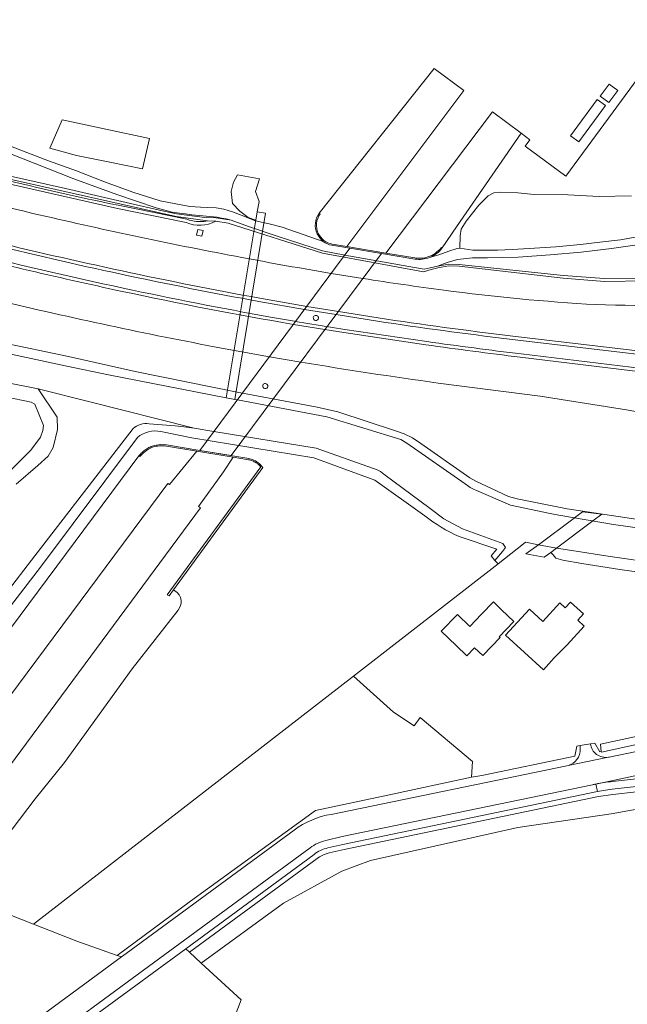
# Model space of a CAD drawing. Header units: metres. Extents: x 93008 to 98406, y 448779 to 454332.
# Tile 131 of 136: x 96349 to 96528, y 451440 to 451730. Entities that reach past the tile are written whole.
import ezdxf

# ---------------------------------------------------------------- set-up
doc = ezdxf.new("R2010")
doc.units = ezdxf.units.M
doc.header["$MEASUREMENT"] = 0
for name, color, linetype, lineweight, true_color in [('B-RO-GR-BEPLANTING_CULTUUR_VASTE PLANTENVAK-V', 7, 'Continuous', 18, 0xa5a552), ('B-RO-GR-BOUWLAND-V', 7, 'Continuous', 18, 0x28a500), ('B-RO-GR-GRAS-V', 7, 'Continuous', 18, 0x67a552), ('B-RO-GR-GROENVOORZIENING-V', 7, 'Continuous', 18, 0x67a552), ('B-RO-IE-TERREINAFSCHEIDING_KUNSTMATIG_MUUR-V', 7, 'Continuous', 18, 0xb7b7b7), ('B-RO-KW-KUNSTWERK_DEK-V', 7, 'Continuous', 18, 0xb7b7b7), ('B-RO-KW-KUNSTWERK_DUIKER-V', 7, 'Continuous', 18, 0xb7b7b7), ('B-RO-KW-KUNSTWERK_PIJLER-V', 7, 'Continuous', 18, 0xb7b7b7), ('B-RO-OG-BEBOUWING-V', 7, 'Continuous', 18, 0xdc7869), ('B-RO-OG-TERREIN_CULTUURSCHEIDING-V', 7, 'Continuous', 18, 0x28c846), ('B-RO-OG-TERREIN_ERF-V', 7, 'Continuous', 18, 0x28c846), ('B-RO-OG-WATER-V', 7, 'Continuous', 18, 0xafcde1), ('B-RO-OG-WATER_GREPPEL-V', 7, 'Continuous', 18, 0xafcde1), ('B-RO-OG-WATER_SLOOT-V', 7, 'Continuous', 18, 0xafcde1), ('B-RO-VH-VERHARDING_GESLOTEN-V', 7, 'Continuous', 18, 0xcdcdcd), ('B-RO-VH-VERHARDING_HALFVERHARDING_GRIND-V', 7, 'Continuous', 18, 0xd7aa8c), ('B-RO-VH-VERHARDING_HALFVERHARDING_SCHELP-V', 7, 'Continuous', 18, 0xd7aa8c), ('B-RO-VH-VERHARDING_TEGEL-V', 7, 'Continuous', 18, 0xcdcdcd)]:
    doc.layers.add(name, color=color, linetype=linetype, lineweight=lineweight, true_color=true_color)
doc.layers.add('B-RO-VH-VERHARDING_ASFALT-PRIM-V', color=11, linetype='Continuous', lineweight=18)

msp = doc.modelspace()

# ---------------------------------------------------------------- linework, layer by layer
at = {"layer": 'B-RO-GR-BEPLANTING_CULTUUR_VASTE PLANTENVAK-V'}
msp.add_lwpolyline([(96387.228, 451695.303), (96361.551, 451700.78), (96357.876, 451692.394), (96365.803, 451690.307), (96375.567, 451688.297), (96385.256, 451686.305)], close=True, dxfattribs=at)
for points in [[(96533.547, 451653.967), (96521.345, 451654.061), (96509.129, 451654.927), (96478.5, 451658.167), (96475.467, 451658.233), (96472.086, 451657.728), (96469.968, 451657.161), (96468.188, 451656.789), (96465.316, 451657.251), (96444.806, 451660.971), (96438.195, 451662.17), (96425.484, 451666.372), (96416.462, 451669.37), (96411.285, 451671.26), (96406.916, 451671.885), (96403.578, 451672.013), (96395.25, 451673.081), (96391.519, 451673.898), (96380.436, 451676.41), (96362.515, 451680.585), (96344.555, 451684.578)], [(96344.386, 451683.662), (96395.136, 451672.298), (96404.327, 451670.988), (96406.776, 451670.895), (96410.415, 451670.38), (96438.203, 451661.537), (96467.993, 451656.062), (96470.285, 451656.722), (96472.175, 451657.216), (96475.458, 451657.791), (96478.49, 451657.675), (96509.092, 451654.117), (96521.289, 451653.176), (96533.547, 451653.331)]]:
    msp.add_lwpolyline(points, dxfattribs=at)
at = {"layer": 'B-RO-GR-BOUWLAND-V'}
msp.add_lwpolyline([(96758.942, 451374.961), (96764.418, 451441.798), (96749.765, 451441.798), (96713.076, 451446.972), (96656.631, 451456.85), (96643.174, 451462.473), (96630.078, 451469.616), (96618.965, 451476.363), (96594.543, 451494.01), (96587.612, 451497.53), (96568.959, 451500.043), (96552.819, 451500.705), (96539.061, 451499.25), (96523.318, 451496.472), (96495.801, 451492.37), (96452.41, 451482.713), (96443.943, 451479.538), (96426.745, 451470.146), (96402.515, 451452.497), (96414.265, 451441.641), (96395.535, 451393.029)], dxfattribs=at)
at = {"layer": 'B-RO-GR-GRAS-V'}
msp.add_lwpolyline([(96365.837, 451458.94), (96377.786, 451454.762), (96399.393, 451470.736), (96436.199, 451497.44), (96457.526, 451501.91), (96482.096, 451507.268), (96482.462, 451511.858), (96467.007, 451524.811), (96465.247, 451522.298), (96459.17, 451526.411), (96447.326, 451537.002), (96353.096, 451463.902)], close=True, dxfattribs=at)
at = {"layer": 'B-RO-GR-GROENVOORZIENING-V'}
msp.add_lwpolyline([(96558.571, 451506.066), (96523.738, 451502.161), (96519.523, 451501.512), (96444.579, 451485.951), (96440.219, 451484.96), (96438.698, 451484.468), (96437.31, 451483.734), (96436.626, 451483.25), (96399.08, 451455.672), (96402.515, 451452.497), (96426.745, 451470.146), (96443.943, 451479.538), (96452.41, 451482.713), (96495.801, 451492.37), (96523.318, 451496.472), (96539.061, 451499.25)], dxfattribs=at)
at = {"layer": 'B-RO-IE-TERREINAFSCHEIDING_KUNSTMATIG_MUUR-V'}
for points in [[(96437.561, 451673.12), (96437.27, 451673.32, 0.2740923), (96436.686, 451667.198, 0.1192752), (96438.455, 451664.993, 0.1188829), (96441.034, 451663.835), (96446.286, 451662.964), (96455.632, 451661.413), (96465.447, 451659.785, 0.1313318), (96469.773, 451660.247, 0.1403933), (96473.477, 451663.039), (96473.254, 451663.188, -0.1511699), (96469.273, 451660.405, -0.117237), (96465.478, 451660.114), (96456.86, 451661.553), (96445.435, 451663.462), (96441.109, 451664.184, -0.2421908), (96436.995, 451667.32, -0.277601)], [(96384.18, 451601.826), (96384.462, 451601.618, -0.0826935), (96386.41, 451603.455, -0.0832327), (96388.85, 451604.558, -0.0539778), (96390.554, 451604.82, -0.0534377), (96392.275, 451604.716), (96401.244, 451603.212), (96411.885, 451601.428), (96416.399, 451600.671, -0.0534943), (96417.58, 451600.366, -0.0531911), (96418.669, 451599.818, -0.040872), (96419.407, 451599.253, -0.0403526), (96420.044, 451598.577), (96392.506, 451560.96), (96393.049, 451560.646), (96394.311, 451562.373), (96420.613, 451598.385), (96419.66, 451599.492), (96418.474, 451600.344), (96417.518, 451600.77), (96416.504, 451601.029), (96402.099, 451603.437), (96392.32, 451605.072), (96390.524, 451605.181), (96388.746, 451604.907, 0.0408622), (96387.427, 451604.435, 0.041244), (96386.204, 451603.751, 0.0416839), (96385.112, 451602.873, 0.0419455)]]:
    msp.add_lwpolyline(points, format="xyb", close=True, dxfattribs=at)
at = {"layer": 'B-RO-KW-KUNSTWERK_DEK-V'}
msp.add_lwpolyline([(96517.517, 451582.404), (96517.892, 451582.684), (96520.535, 451584.662), (96514.787, 451585.326), (96512.488, 451583.614), (96512.342, 451583.504), (96501.834, 451575.676), (96498.17, 451572.947), (96503.566, 451571.966), (96505.498, 451573.411), (96507.208, 451574.691)], close=True, dxfattribs=at)
at = {"layer": 'B-RO-KW-KUNSTWERK_DUIKER-V'}
msp.add_lwpolyline([(96421.464, 451673.303), (96419.031, 451673.727), (96409.904, 451618.878), (96412.369, 451618.477)], close=True, dxfattribs=at)
at = {"layer": 'B-RO-KW-KUNSTWERK_PIJLER-V'}
for points in [[(96436.887, 451642.911, 0.6370092), (96435.529, 451642.588, 0.2014703), (96435.677, 451642.012, 0.1923198), (96436.166, 451641.716, 0.4044094), (96437.046, 451642.333, 0.2023403)], [(96421.975, 451622.825, 0.6382111), (96420.618, 451622.501, 0.1998331), (96420.765, 451621.926, 0.1923198), (96421.254, 451621.63, 0.4037545), (96422.135, 451622.247, 0.2038569)]]:
    msp.add_lwpolyline(points, format="xyb", close=True, dxfattribs=at)
at = {"layer": 'B-RO-OG-BEBOUWING-V'}
for points in [[(96525.225, 451709.377), (96522.655, 451711.286), (96520.038, 451707.762), (96522.614, 451705.858)], [(96490.998, 451556.532), (96488.598, 451558.844), (96485.094, 451555.208), (96481.646, 451551.629), (96477.973, 451555.168), (96473.2, 451550.215), (96477.567, 451546.005), (96480.744, 451542.942), (96483.03, 451545.314), (96485.42, 451543.01), (96490.538, 451548.321), (96490.251, 451548.598), (96494.575, 451553.085)], [(96510.291, 451546.232), (96515.286, 451551.718), (96513.404, 451553.432), (96515.107, 451555.302), (96511.32, 451558.75), (96509.763, 451557.041), (96508.124, 451558.534), (96503.161, 451553.083), (96499.18, 451556.708), (96492.173, 451549.013), (96503.34, 451538.845), (96506.515, 451542.332)]]:
    msp.add_lwpolyline(points, close=True, dxfattribs=at)
at = {"layer": 'B-RO-OG-TERREIN_CULTUURSCHEIDING-V'}
for points in [[(96543.824, 451730.259), (96509.89, 451684.223), (96497.963, 451693.058), (96499.316, 451694.904), (96496.761, 451696.814), (96477.758, 451669.25), (96473.477, 451663.039, -0.1403933), (96469.773, 451660.247), (96472.481, 451661.069), (96475.484, 451662.141), (96477.919, 451662.872), (96478.663, 451662.982), (96478.811, 451666.663), (96479.112, 451668.556), (96480.544, 451670.973), (96484.317, 451675.677), (96487.049, 451678.382), (96488.714, 451679.235), (96490.396, 451679.508), (96495.779, 451679.321), (96500.572, 451678.811), (96510.477, 451678.717), (96519.77, 451678.23), (96529.252, 451678.416)], [(96286.595, 451690.856, 0.0134121), (96354.636, 451672.831, 0.0106485), (96414.517, 451660.239, 0.0059067), (96440.802, 451655.576), (96450.164, 451654.068, 0.0052559), (96473.977, 451650.592, 0.0176878), (96518.78, 451646.359, 0.0373543), (96564.54, 451648.062)], [(96533.547, 451653.331), (96521.289, 451653.176), (96509.092, 451654.117), (96478.49, 451657.675), (96475.458, 451657.791), (96472.175, 451657.216), (96470.285, 451656.722), (96467.993, 451656.062), (96438.203, 451661.537), (96410.415, 451670.38), (96406.776, 451670.895, -0.2217017), (96398.043, 451670.517), (96377.802, 451674.628), (96342.684, 451682.572)], [(96331.441, 451662.443, 0.0094941), (96379.555, 451651.211, 0.0090393), (96422.952, 451642.721), (96429.989, 451641.498), (96430.312, 451641.445), (96444.845, 451639.054), (96469.004, 451635.478, 0.0044928), (96496.787, 451631.839), (96642.543, 451614.18), (96715.863, 451605.237), (96715.847, 451605.095), (96714.651, 451604.639), (96624.063, 451615.396), (96496.451, 451630.897, -0.0044265), (96468.667, 451634.536), (96444.509, 451638.112), (96438.965, 451639.024), (96429.652, 451640.556, -0.0105181), (96379.219, 451650.269, -0.0114854), (96321.006, 451664.104, -0.0084503)], [(96338.596, 451664.601, 0.0150723), (96419.515, 451647.28), (96432.911, 451644.945), (96442.255, 451643.444), (96454.402, 451641.501, 0.0076931), (96493.275, 451636.224), (96564.909, 451627.785), (96694.655, 451611.89), (96702.651, 451611.101), (96716.393, 451609.505), (96716.477, 451610.226), (96565.183, 451628.747), (96493.549, 451637.186, -0.0077184), (96454.676, 451642.462), (96442.924, 451644.343), (96433.574, 451645.839), (96419.789, 451648.242, -0.0150962), (96338.87, 451665.563, -0.0132871)], [(96338.596, 451664.601, 0.0150723), (96419.515, 451647.28), (96432.911, 451644.945), (96442.255, 451643.444), (96454.402, 451641.501, 0.0076931), (96493.275, 451636.224), (96564.909, 451627.785)], [(96642.543, 451614.18), (96496.787, 451631.839, -0.0044928), (96469.004, 451635.478), (96444.845, 451639.054), (96430.312, 451641.445), (96429.989, 451641.498), (96422.952, 451642.721, -0.0090393), (96379.555, 451651.211, -0.0094941), (96331.441, 451662.443)], [(96568.59, 451604.411, 0.0454801), (96527.803, 451615.377), (96502.344, 451619.38), (96472.31, 451623.274, -0.0073168), (96431.837, 451629.449), (96422.583, 451631.033), (96406.331, 451633.968, -0.0116001), (96340.348, 451648.141, -0.0125788)], [(96323.829, 451639.287), (96363.45, 451631.111), (96383.006, 451626.627), (96413.098, 451620.616), (96436.622, 451616.171), (96442.743, 451614.777), (96459.747, 451609.172, -0.080822), (96466.234, 451606.158), (96481.648, 451595.404), (96483.407, 451594.395), (96493.055, 451589.834), (96495.57, 451589.164), (96510.355, 451586.258), (96612.937, 451570.847)], [(96331.578, 451472.439), (96353.096, 451463.902), (96447.326, 451537.002), (96489.953, 451570.07), (96489.046, 451571.067), (96487.906, 451572.379), (96489.632, 451574.33), (96478.505, 451578.124, -0.0692161), (96468.378, 451584.215), (96453.615, 451594.647), (96435.711, 451601.24), (96399.748, 451607.121), (96390.604, 451608.962, 0.2455021), (96383.739, 451607.205), (96355.165, 451569.026), (96327.909, 451533.761)], [(96325.311, 451503.191), (96392.675, 451593.729), (96393.195, 451593.379), (96401.244, 451603.212), (96392.275, 451604.716, 0.0534377), (96390.554, 451604.82, 0.0539778), (96388.85, 451604.558, 0.0832327), (96386.41, 451603.455, 0.0826935), (96384.462, 451601.618), (96384.18, 451601.826), (96332.891, 451533.043)], [(96332.891, 451533.043), (96384.18, 451601.826, -0.0419455), (96385.112, 451602.873, -0.0416839), (96386.204, 451603.751, -0.041244), (96387.427, 451604.435, -0.0408622), (96388.746, 451604.907), (96390.524, 451605.181), (96392.32, 451605.072), (96402.099, 451603.437), (96416.504, 451601.029), (96417.518, 451600.77), (96418.474, 451600.344), (96419.66, 451599.492), (96420.613, 451598.385), (96394.311, 451562.373), (96394.742, 451562.123), (96395.45, 451561.59), (96396.014, 451560.906), (96396.402, 451560.109), (96396.593, 451559.243), (96396.592, 451558.488), (96396.44, 451557.748), (96396.144, 451557.053), (96395.715, 451556.432), (96382.203, 451539.124), (96362.256, 451511.585), (96353.553, 451500.874), (96342.062, 451485.868)], [(96342.062, 451485.868), (96353.553, 451500.874), (96362.256, 451511.585), (96382.203, 451539.124), (96395.715, 451556.432), (96396.144, 451557.053), (96396.44, 451557.748), (96396.592, 451558.488), (96396.593, 451559.243), (96396.402, 451560.109), (96396.014, 451560.906), (96395.45, 451561.59), (96394.742, 451562.123), (96394.311, 451562.373), (96393.049, 451560.646), (96392.506, 451560.96), (96420.044, 451598.577, 0.0403526), (96419.407, 451599.253, 0.040872), (96418.669, 451599.818, 0.0531911), (96417.58, 451600.366, 0.0534943), (96416.399, 451600.671), (96411.885, 451601.428), (96409.105, 451597.136), (96401.713, 451586.889), (96402.318, 451586.502), (96332.3, 451492.049)], [(96558.302, 451507.545), (96523.555, 451503.65), (96521.571, 451503.386), (96519.218, 451502.981), (96444.26, 451487.417), (96439.852, 451486.415, 0.1082324), (96435.749, 451484.467), (96397.958, 451456.708), (96399.08, 451455.672), (96436.626, 451483.25), (96437.31, 451483.734), (96438.698, 451484.468), (96440.219, 451484.96), (96444.579, 451485.951), (96519.523, 451501.512), (96523.738, 451502.161), (96558.571, 451506.066)]]:
    msp.add_lwpolyline(points, format="xyb", dxfattribs=at)
for points in [[(96479.841, 451709.382), (96471.172, 451715.875), (96437.27, 451673.32), (96437.561, 451673.12, 0.277601), (96436.995, 451667.32, 0.2421908), (96441.109, 451664.184), (96445.435, 451663.462)], [(96496.761, 451696.814), (96488.317, 451703.126), (96456.86, 451661.553), (96465.478, 451660.114, 0.117237), (96469.273, 451660.405, 0.1511699), (96473.254, 451663.188), (96473.477, 451663.039), (96477.758, 451669.25)], [(96435.677, 451642.012, 0.1923198), (96436.166, 451641.716, 0.4044094), (96437.046, 451642.333, 0.2023403), (96436.887, 451642.911, 0.6370092), (96435.529, 451642.588, 0.2014703)], [(96420.765, 451621.926, 0.1923198), (96421.254, 451621.63, 0.4037545), (96422.135, 451622.247, 0.2038569), (96421.975, 451622.825, 0.6382111), (96420.618, 451622.501, 0.1998331)], [(96575.523, 451524.165), (96575.846, 451526.302, 0.1020273), (96557.397, 451525.246, -0.3188497), (96555.343, 451522.254), (96520.389, 451514.592), (96520.372, 451514.752), (96519.94, 451514.658), (96518.445, 451517.264), (96517.152, 451517.045, 0.4218638), (96522.453, 451513.096), (96522.71, 451513.149), (96538.818, 451516.467), (96540.79, 451516.972), (96542.701, 451517.563), (96559.778, 451523.503, -0.1391289), (96572.328, 451524.691), (96574.757, 451524.308)], [(96510.564, 451510.652, 0.3457796), (96514.164, 451515.511), (96514.126, 451516.532), (96513.147, 451516.366), (96512.581, 451513.397), (96485.195, 451507.681), (96482.096, 451507.268), (96457.526, 451501.91), (96436.199, 451497.44), (96399.393, 451470.736), (96377.786, 451454.762), (96379.064, 451454.314), (96380.423, 451455.358), (96429.882, 451491.643, -0.1187775), (96440.791, 451496.287), (96510.197, 451510.577)]]:
    msp.add_lwpolyline(points, format="xyb", close=True, dxfattribs=at)
for points in [[(96529.252, 451678.416), (96519.77, 451678.23), (96510.477, 451678.717), (96500.572, 451678.811), (96495.779, 451679.321), (96490.396, 451679.508), (96488.714, 451679.235), (96487.049, 451678.382), (96484.317, 451675.677), (96480.544, 451670.973), (96479.112, 451668.556), (96478.811, 451666.663), (96478.663, 451662.982), (96482.503, 451662.401), (96484.835, 451662.437), (96489.795, 451662.388), (96494.13, 451662.626), (96499.101, 451662.852), (96507.016, 451663.427), (96514.254, 451664.109), (96519.967, 451664.74), (96526.054, 451665.462), (96531.979, 451666.516)], [(96530.268, 451663.913), (96523.376, 451662.868), (96514.423, 451661.811), (96505.342, 451660.992), (96495.842, 451660.299), (96486.822, 451660.152), (96482.414, 451660.117), (96477.973, 451659.642), (96474.983, 451658.723), (96472.086, 451657.728), (96475.467, 451658.233), (96478.5, 451658.167), (96509.129, 451654.927), (96521.345, 451654.061), (96533.547, 451653.967)], [(96346.706, 451597.874), (96352.362, 451603.505), (96355.155, 451607.328), (96355.886, 451609.321), (96356.054, 451610.727), (96353.475, 451617.067), (96352.378, 451617.598), (96344.888, 451619.242)], [(96329.777, 451418.116), (96379.064, 451454.314), (96377.786, 451454.762), (96365.837, 451458.94), (96353.096, 451463.902), (96331.578, 451472.439)]]:
    msp.add_lwpolyline(points, dxfattribs=at)
msp.add_lwpolyline([(96403.106, 451668.195), (96402.698, 451666.542), (96401.163, 451666.845), (96401.504, 451668.51)], close=True, dxfattribs=at)
at = {"layer": 'B-RO-OG-TERREIN_ERF-V'}
for points in [[(96522.655, 451711.286), (96525.225, 451709.377), (96522.614, 451705.858), (96520.038, 451707.762)], [(96521.579, 451704.956), (96513.71, 451694.294), (96511.267, 451696.083), (96519.157, 451706.754)], [(96477.567, 451546.005), (96473.2, 451550.215), (96477.973, 451555.168), (96481.646, 451551.629), (96485.094, 451555.208), (96488.598, 451558.844), (96490.998, 451556.532), (96494.575, 451553.085), (96490.251, 451548.598), (96490.538, 451548.321), (96485.42, 451543.01), (96483.03, 451545.314), (96480.744, 451542.942)], [(96492.173, 451549.013), (96499.18, 451556.708), (96503.161, 451553.083), (96508.124, 451558.534), (96509.763, 451557.041), (96511.32, 451558.75), (96515.107, 451555.302), (96513.404, 451553.432), (96515.286, 451551.718), (96510.291, 451546.232), (96506.515, 451542.332), (96503.34, 451538.845)]]:
    msp.add_lwpolyline(points, close=True, dxfattribs=at)
msp.add_lwpolyline([(96539.296, 451566.468), (96525.821, 451568.35), (96514.589, 451570.102), (96509.038, 451571.108), (96506.936, 451571.692), (96506.149, 451572.742), (96505.498, 451573.411), (96507.208, 451574.691), (96501.834, 451575.676), (96498.074, 451576.435), (96497.478, 451575.908), (96489.953, 451570.07), (96447.326, 451537.002), (96459.17, 451526.411), (96465.247, 451522.298), (96467.007, 451524.811), (96482.462, 451511.858), (96482.096, 451507.268), (96485.195, 451507.681), (96512.581, 451513.397), (96513.147, 451516.366), (96514.126, 451516.532), (96517.152, 451517.045), (96518.445, 451517.264), (96519.94, 451514.658), (96520.372, 451514.752), (96520.129, 451516.971), (96550.7, 451523.518, 0.1069593)], format="xyb", dxfattribs=at)
msp.add_lwpolyline([(96384.744, 451447.004), (96356.445, 451426.231, 0.0350424), (96355.388, 451425.486, 0.5225693), (96356.545, 451410.454), (96393.159, 451394.094), (96395.535, 451393.029), (96414.265, 451441.641), (96402.515, 451452.497), (96399.08, 451455.672), (96397.958, 451456.708), (96386.623, 451448.383)], format="xyb", close=True, dxfattribs=at)
at = {"layer": 'B-RO-OG-WATER-V'}
for points in [[(96308.679, 451692.518, 0.0169459), (96378.006, 451675.607), (96398.242, 451671.497, 0.0610927), (96401.122, 451670.871), (96402.598, 451670.824), (96402.967, 451670.84), (96403.335, 451670.868), (96404.327, 451670.988), (96406.776, 451670.895, -0.2217017), (96398.043, 451670.517), (96377.802, 451674.628), (96342.684, 451682.572)], [(96345.717, 451562.332), (96352.53, 451571.114), (96382.499, 451609.844, -0.1207734), (96384.581, 451611.113, -0.1276397), (96387.151, 451611.249), (96394.852, 451610.711), (96397.34, 451610.419), (96400.421, 451609.948), (96369.319, 451617.794), (96354.492, 451621.534), (96360.074, 451613.202), (96360.157, 451609.575), (96358.916, 451604.296), (96357.409, 451601.722), (96354.394, 451598.962), (96348.012, 451593.504)]]:
    msp.add_lwpolyline(points, format="xyb", dxfattribs=at)
at = {"layer": 'B-RO-OG-WATER_GREPPEL-V'}
msp.add_lwpolyline([(96520.372, 451514.752), (96520.389, 451514.592), (96555.343, 451522.254, 0.3188497), (96557.397, 451525.246), (96560.333, 451560.909), (96558.811, 451561.027), (96556.489, 451561.206), (96554.798, 451525.877, -0.3459519), (96554.482, 451525.158, -0.1069593), (96550.7, 451523.518), (96520.129, 451516.971)], format="xyb", close=True, dxfattribs=at)
at = {"layer": 'B-RO-OG-WATER_SLOOT-V'}
msp.add_lwpolyline([(96418.463, 451679.689), (96419.664, 451683.382), (96413.207, 451684.607), (96412.014, 451682.464), (96411.336, 451679.624), (96411.723, 451676.111), (96413.889, 451673.847), (96416.293, 451672.011), (96418.61, 451671.197), (96419.031, 451673.727), (96419.558, 451676.721)], close=True, dxfattribs=at)
for points in [[(96239.392, 451654.715), (96362.93, 451628.22), (96375.152, 451625.665), (96409.904, 451618.878), (96412.369, 451618.477), (96413.155, 451618.33), (96439.515, 451613.375), (96461.308, 451606.641), (96463.087, 451605.595), (96480.256, 451593.623, 0.0665331), (96483.376, 451591.714), (96493.59, 451587.303), (96505.34, 451584.843), (96507.876, 451584.407), (96523.954, 451581.642), (96544.298, 451578.752)], [(96612.937, 451570.847), (96510.355, 451586.258), (96495.57, 451589.164), (96493.055, 451589.834), (96483.407, 451594.395), (96481.648, 451595.404), (96466.234, 451606.158, 0.080822), (96459.747, 451609.172), (96442.743, 451614.777), (96436.622, 451616.171), (96413.098, 451620.616), (96383.006, 451626.627), (96363.45, 451631.111), (96323.829, 451639.287)], [(96327.909, 451533.761), (96355.165, 451569.026), (96383.739, 451607.205, -0.2455021), (96390.604, 451608.962), (96399.748, 451607.121), (96435.711, 451601.24), (96453.615, 451594.647), (96468.378, 451584.215, 0.0692161), (96478.505, 451578.124), (96489.632, 451574.33), (96487.906, 451572.379), (96489.046, 451571.067), (96491.23, 451573.66), (96492.133, 451574.89), (96491.375, 451576.05), (96479.461, 451580.35), (96474.008, 451583.301), (96469.909, 451586.308), (96456.294, 451596.491), (96455.315, 451597.194, 0.0651303), (96452.993, 451598.261), (96436.347, 451604.056), (96406.226, 451608.996), (96400.421, 451609.948), (96397.34, 451610.419), (96394.852, 451610.711), (96387.151, 451611.249, 0.1276397), (96384.581, 451611.113, 0.1207734), (96382.499, 451609.844), (96352.53, 451571.114), (96345.717, 451562.332)]]:
    msp.add_lwpolyline(points, format="xyb", dxfattribs=at)
for points in [[(96348.012, 451593.504), (96354.394, 451598.962), (96357.409, 451601.722), (96358.916, 451604.296), (96360.157, 451609.575), (96360.074, 451613.202), (96354.492, 451621.534), (96345.08, 451623.47)], [(96344.888, 451619.242), (96352.378, 451617.598), (96353.475, 451617.067), (96356.054, 451610.727), (96355.886, 451609.321), (96355.155, 451607.328), (96352.362, 451603.505), (96346.706, 451597.874)], [(96536.621, 451570.256), (96522.968, 451572.228), (96511.708, 451573.955), (96507.208, 451574.691), (96505.498, 451573.411), (96506.149, 451572.742), (96506.936, 451571.692), (96509.038, 451571.108), (96514.589, 451570.102), (96525.821, 451568.35), (96539.296, 451566.468)]]:
    msp.add_lwpolyline(points, dxfattribs=at)
at = {"layer": 'B-RO-VH-VERHARDING_ASFALT-PRIM-V'}
for points in [[(96564.54, 451648.062, -0.0373543), (96518.78, 451646.359, -0.0176878), (96473.977, 451650.592, -0.0052559), (96450.164, 451654.068), (96440.802, 451655.576, -0.0059067), (96414.517, 451660.239, -0.0106485), (96354.636, 451672.831, -0.0134121), (96286.595, 451690.856, -0.0071882)], [(96624.063, 451615.396), (96496.451, 451630.897, -0.0044265), (96468.667, 451634.536), (96444.509, 451638.112), (96438.965, 451639.024), (96429.652, 451640.556, -0.0105181), (96379.219, 451650.269, -0.0114854), (96321.006, 451664.104, -0.0084503)], [(96338.87, 451665.563, 0.0150962), (96419.789, 451648.242), (96433.574, 451645.839), (96442.924, 451644.343), (96454.676, 451642.462, 0.0077184), (96493.549, 451637.186), (96565.183, 451628.747)], [(96340.348, 451648.141, 0.0116001), (96406.331, 451633.968), (96422.583, 451631.033), (96431.837, 451629.449, 0.0073168), (96472.31, 451623.274), (96502.344, 451619.38), (96527.803, 451615.377, -0.0454801), (96568.59, 451604.411)]]:
    msp.add_lwpolyline(points, format="xyb", dxfattribs=at)
for points in [[(96322.558, 451412.982), (96326.65, 451407.229), (96353.941, 451427.258), (96385.502, 451450.385), (96434.577, 451486.436, -0.0977627), (96439.188, 451488.599), (96444.049, 451489.729), (96517.744, 451505.004, -0.0049652), (96518.749, 451505.215), (96543.608, 451510.435), (96542.517, 451517.075), (96538.818, 451516.467), (96522.71, 451513.149), (96522.453, 451513.096), (96510.564, 451510.652), (96510.197, 451510.577), (96440.791, 451496.287, 0.1187775), (96429.882, 451491.643), (96380.423, 451455.358), (96379.064, 451454.314), (96329.777, 451418.116)], [(96523.66, 451505.948, 0.0243871), (96518.749, 451505.215), (96543.608, 451510.435, 1.0312275), (96543.93, 451509.703), (96558.116, 451511.329, 0.2277914), (96559.564, 451512.906), (96561.64, 451512.97, -0.2931545), (96557.342, 451509.702)]]:
    msp.add_lwpolyline(points, format="xyb", close=True, dxfattribs=at)
at = {"layer": 'B-RO-VH-VERHARDING_GESLOTEN-V'}
msp.add_lwpolyline([(96510.564, 451510.652, 0.3457796), (96514.164, 451515.511), (96514.126, 451516.532), (96517.152, 451517.045, 0.4218638), (96522.453, 451513.096)], format="xyb", close=True, dxfattribs=at)
at = {"layer": 'B-RO-VH-VERHARDING_HALFVERHARDING_GRIND-V'}
msp.add_lwpolyline([(96455.632, 451661.413), (96446.286, 451662.964), (96402.099, 451603.437), (96411.325, 451601.895)], close=True, dxfattribs=at)
msp.add_lwpolyline([(96332.3, 451492.049), (96402.318, 451586.502), (96401.713, 451586.889), (96409.105, 451597.136), (96411.885, 451601.428), (96401.244, 451603.212), (96393.195, 451593.379), (96392.675, 451593.729), (96325.311, 451503.191)], dxfattribs=at)
at = {"layer": 'B-RO-VH-VERHARDING_HALFVERHARDING_SCHELP-V'}
msp.add_lwpolyline([(96326.13, 451698.698), (96364.938, 451683.363), (96377.639, 451678.811), (96389.2, 451674.842), (96393.924, 451673.623), (96396.082, 451673.282), (96397.872, 451673.052), (96399.771, 451672.798), (96407.178, 451672.07), (96408.518, 451671.859), (96409.832, 451671.63), (96411.285, 451671.26), (96416.462, 451669.37), (96425.484, 451666.372), (96438.195, 451662.17), (96444.806, 451660.971), (96465.316, 451657.251), (96468.188, 451656.789), (96469.968, 451657.161), (96472.086, 451657.728), (96474.983, 451658.723), (96477.973, 451659.642), (96482.414, 451660.117), (96486.822, 451660.152), (96495.842, 451660.299), (96505.342, 451660.992), (96514.423, 451661.811), (96523.376, 451662.868), (96530.268, 451663.913)], dxfattribs=at)
msp.add_lwpolyline([(96531.979, 451666.516), (96526.054, 451665.462), (96519.967, 451664.74), (96514.254, 451664.109), (96507.016, 451663.427), (96499.101, 451662.852), (96494.13, 451662.626), (96489.795, 451662.388), (96484.835, 451662.437), (96482.503, 451662.401), (96478.663, 451662.982), (96477.919, 451662.872), (96475.484, 451662.141), (96472.481, 451661.069), (96469.773, 451660.247, -0.1313318), (96465.447, 451659.785), (96455.632, 451661.413), (96446.286, 451662.964), (96441.034, 451663.835, -0.1188829), (96438.455, 451664.993), (96434.474, 451666.364), (96426.323, 451669.209), (96422.524, 451670.106), (96420.223, 451670.67), (96419.85, 451670.761), (96418.589, 451671.07), (96418.216, 451671.162), (96414.562, 451672.561), (96411.68, 451673.679), (96409.143, 451674.48), (96406.915, 451674.889), (96404.391, 451674.927), (96402.294, 451675.012), (96399.157, 451675.218), (96390.433, 451676.963), (96382.341, 451679.503), (96374.025, 451682.492), (96365.818, 451685.74), (96357.524, 451688.682), (96349.856, 451691.602), (96342.507, 451694.5)], format="xyb", dxfattribs=at)
at = {"layer": 'B-RO-VH-VERHARDING_TEGEL-V'}
for points in [[(96609.564, 451495.732, 0.1734642), (96566.253, 451512.953), (96561.64, 451512.97, -0.2931545), (96557.342, 451509.702), (96523.66, 451505.948, 0.0243871), (96518.749, 451505.215), (96519.218, 451502.981), (96521.571, 451503.386), (96523.555, 451503.65), (96558.302, 451507.545, 0.1977686), (96563.036, 451510.749), (96566.241, 451510.685, -0.1716778), (96608.141, 451493.972), (96615.547, 451487.279, 0.0831045), (96640.734, 451471.29), (96645.33, 451469.399, 0.0410204), (96656.381, 451465.594), (96656.946, 451467.811, -0.0408813), (96646.239, 451471.498), (96641.638, 451473.368, -0.084815), (96616.607, 451489.391)], [(96518.749, 451505.215, 0.0049652), (96517.744, 451505.004), (96444.049, 451489.729), (96439.188, 451488.599, 0.0977627), (96434.577, 451486.436), (96385.502, 451450.385), (96353.941, 451427.258), (96355.388, 451425.486, -0.0350424), (96356.445, 451426.231), (96384.744, 451447.004), (96386.623, 451448.383), (96397.958, 451456.708), (96435.749, 451484.467, -0.1082324), (96439.852, 451486.415), (96444.26, 451487.417), (96519.218, 451502.981)]]:
    msp.add_lwpolyline(points, format="xyb", close=True, dxfattribs=at)

doc.saveas('drawing.dxf')
